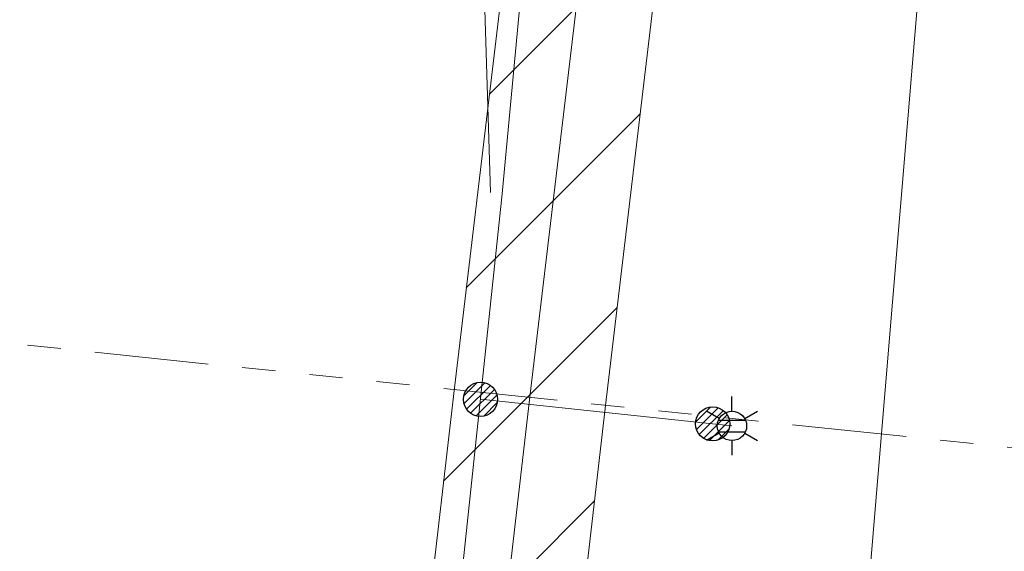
# Model space of a CAD drawing. Header units: metres. Extents: x 197355 to 199157, y 355772 to 356286.
# Tile 192 of 256: x 198014 to 198040, y 356121 to 356135. Entities that reach past the tile are written whole.
import ezdxf
from ezdxf.enums import TextEntityAlignment as Align
from ezdxf.lldxf.tags import DXFTag

# ---------------------------------------------------------------- set-up
doc = ezdxf.new("R2010")
doc.units = ezdxf.units.M
doc.linetypes.add('RI-GWA', pattern=[18.450000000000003, 6, -1.8, 1.75, -1.8, 1.75, -1.8, 1.75, -1.8])
for name, color, linetype, lineweight in [('B-WE-KL-BRANDSTOF_ENEXISNETBEHEERB.V.-G', 40, 'KL-BRANDSTOF-N', 18), ('B-WE-KL-BRANDSTOF_ENEXISNETBEHEERB.V.-V', 40, 'Continuous', 18), ('B-WE-KL-ET_LS_ENEXISNETBEHEERB.V.-G', 190, 'KL-LS-N', 18), ('B-WE-KL-ET_LS_HULPSTUK_ENEXISNETBEHEERB.V.-G', 190, 'Continuous', 18), ('B-WE-KL-ET_LS_HULPSTUK_ENEXISNETBEHEERB.V.-S', 190, 'Continuous', 25), ('B-WE-KL-ET_LS_KABELBUNDEL_ENEXISNETBEHEERB.V.-G', 190, 'KL-BUNDEL-N', 18), ('B-WE-KL-GAS_LD_ENEXISNETBEHEERB.V.-G', 50, 'KL-GAS-LD-N', 18), ('B-WE-RI-GWA_GEMEENTEROERMOND-G', 30, 'RI-GWA', 18)]:
    doc.layers.add(name, color=color, linetype=linetype, lineweight=lineweight)
doc.styles.add('NLCS-ISO', font='NLCS-ISO.ttf')
doc.styles.get("Standard").update_dxf_attribs({"font": 'isocp.shx'})
tags = doc.linetypes.add('KL-BRANDSTOF-N', pattern='A,4,-0.5,[105,NLCS.SHX,S=0.5,R=0,X=0.75,Y=0],-2,4,-1,["B",Standard,S=1,R=0,X=-0.15,Y=-0.5],-1.5', length=13).pattern_tags.tags
tags[18] = DXFTag(74, 10)
doc.linetypes.add('KL-BUNDEL-N', pattern='A,28,-5,[103,NLCS.SHX,S=1.25,R=0,X=0,Y=0],-5,[103,NLCS.SHX,S=1.25,R=0,X=0,Y=0],-5,[103,NLCS.SHX,S=1.25,R=0,X=0,Y=0],-5,[103,NLCS.SHX,S=1.25,R=0,X=0,Y=0],-5', length=53)
tags = doc.linetypes.add('KL-GAS-LD-N', pattern='A,4,-1,[69,NLCS.SHX,S=0.5,R=0,X=0,Y=0],-1,4,-1,["L",Standard,S=1,R=0,X=0.25,Y=-0.5],-2', length=13).pattern_tags.tags
tags[18] = DXFTag(74, 10)
tags = doc.linetypes.add('KL-LS-N', pattern='A,4,-1,[103,NLCS.SHX,S=0.75,R=0,X=0,Y=0],-1,4,-1,["L",Standard,S=1,R=0,X=0,Y=-0.5],-2', length=13).pattern_tags.tags
tags[18] = DXFTag(74, 10)

# ---------------------------------------------------------------- blocks, each defined once
blk = doc.blocks.new('SKL-ET_HULP_MOF-SO')
h = blk.add_hatch()
h.set_pattern_fill('ANSI31', color=256, scale=6, style=0)
h.set_pattern_definition([(45, (-2.250000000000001, -126.9820083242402), (-0.5303300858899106, 0.5303300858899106), [])])
edge = h.paths.add_edge_path()
edge.add_arc((0, 0), 2.25, 0, 360)
at = {"linetype": 'Continuous'}
blk.add_circle((0, 0), 2.25, dxfattribs=at)
blk = doc.blocks.new('B-SIE-WEG_LICHTMAST-SO')
at = {"ltscale": 0.1}
for p, q in [((2.544954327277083e-10, 0.3857625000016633), (5.089692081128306e-10, 0.77152500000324)), ((-0.3340803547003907, 0.1928812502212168), (-0.6681599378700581, 0.3857625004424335)), ((0.3340803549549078, 0.1928812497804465), (0.6681599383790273, 0.3857624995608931)), ((-0.3340803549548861, -0.1928812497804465), (-0.6681599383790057, -0.3857624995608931)), ((0.3340803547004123, -0.1928812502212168), (0.6681599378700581, -0.3857625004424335)), ((-2.544954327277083e-10, -0.3857625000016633), (-5.089475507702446e-10, -0.77152500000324))]:
    blk.add_line(p, q, dxfattribs=at)
at = {"flags": 128}
for points in [[(-0.3543824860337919, 0.1523999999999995), (0.3543824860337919, 0.1523999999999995)], [(-0.3543824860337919, -0.1523999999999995), (0.3543824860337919, -0.1523999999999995)]]:
    blk.add_lwpolyline(points, dxfattribs=at)
at = {"ltscale": 0.1}
blk.add_circle((0, 0), 0.3857625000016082, dxfattribs=at)
at = {"style": 'NLCS-ISO'}
blk.add_attdef('TYPE', text='', height=0.54864, dxfattribs=at).set_placement((5.089692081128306e-10, 0.77152500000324), align=Align.BOTTOM_CENTER)

msp = doc.modelspace()

# ---------------------------------------------------------------- hatches: boundary and pattern name
at = {"layer": 'B-WE-KL-BRANDSTOF_ENEXISNETBEHEERB.V.-V'}
h = msp.add_hatch(dxfattribs=at)
h.set_pattern_fill('ANSI31', color=256, style=0)
h.set_pattern_definition([(45, (0, 0), (-2.245064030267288, 2.245064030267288), [])])
h.paths.add_polyline_path([(198025.725, 356109.097), (198025.976, 356109.12), (198026.222, 356109.175), (198026.46, 356109.26), (198026.686, 356109.375), (198026.895, 356109.518), (198027.085, 356109.685), (198027.251, 356109.874), (198027.392, 356110.084), (198027.507, 356110.311), (198027.591, 356110.549), (198027.637, 356110.753), (198027.868, 356112.099), (198029.288, 356124.425), (198030.599, 356135.429), (198031.052, 356138.32), (198031.075, 356138.572), (198031.066, 356138.824), (198031.026, 356139.074), (198030.955, 356139.315), (198030.852, 356139.548), (198030.723, 356139.764), (198030.567, 356139.962), (198030.385, 356140.141), (198030.185, 356140.293), (198029.965, 356140.42), (198029.732, 356140.518), (198029.49, 356140.586), (198029.24, 356140.622), (198028.986, 356140.627), (198028.735, 356140.6), (198028.488, 356140.541), (198028.252, 356140.451), (198028.03, 356140.333), (198027.822, 356140.187), (198027.635, 356140.016), (198027.472, 356139.824), (198027.335, 356139.613), (198027.224, 356139.384), (198027.143, 356139.144), (198027.1, 356138.939), (198026.631, 356135.938), (198025.316, 356124.898), (198023.901, 356112.613), (198023.697, 356111.438), (198023.669, 356111.188), (198023.674, 356110.935), (198023.71, 356110.683), (198023.777, 356110.441), (198023.876, 356110.207), (198024.002, 356109.988), (198024.155, 356109.788), (198024.333, 356109.606), (198024.53, 356109.451), (198024.748, 356109.32), (198024.98, 356109.218), (198025.221, 356109.147), (198025.471, 356109.106), (198025.723, 356109.097)])

# ---------------------------------------------------------------- linework, layer by layer
at = {"layer": 'B-WE-KL-BRANDSTOF_ENEXISNETBEHEERB.V.-G', "linetype": 'ByBlock', "ltscale": 0.5, "flags": 128}
for points in [[(198026.631, 356135.938), (198025.316, 356124.898), (198023.901, 356112.613)], [(198027.868, 356112.099), (198029.288, 356124.425), (198030.599, 356135.429)]]:
    msp.add_lwpolyline(points, dxfattribs=at)
at = {"layer": 'B-WE-KL-ET_LS_ENEXISNETBEHEERB.V.-G', "ltscale": 0.5, "flags": 128}
for points in [[(198018.935, 356147.047), (198018.297, 356140.341), (198018.572, 356139.496), (198019.381, 356139.129), (198021.774, 356139.188), (198026.207, 356139.112), (198027.094, 356138.859), (198027.315, 356137.965), (198026.575, 356129.998), (198025.531, 356120.153), (198023.824, 356112.337), (198022.767, 356111.381), (198019.02, 356112.193), (198016.017, 356112.848), (198015.114, 356113.272), (198014.79, 356113.557)], [(198063.868, 356094.228), (198063.991, 356094.806), (198063.775, 356095.517), (198063.174, 356095.963), (198054.457, 356096.941), (198044.176, 356098.146), (198036.229, 356099.038), (198035.265, 356099.37), (198034.878, 356100.314), (198034.751, 356101.453), (198034.176, 356102.444), (198029.511, 356108.685), (198028.854, 356109.433), (198027.911, 356109.755), (198024.447, 356110.505), (198023.853, 356110.932), (198023.673, 356111.641), (198025.531, 356120.153), (198026.575, 356129.998), (198027.315, 356137.965), (198027.094, 356138.859), (198026.207, 356139.112), (198021.774, 356139.188), (198019.381, 356139.129), (198018.572, 356139.496), (198018.297, 356140.341), (198018.666, 356144.222), (198018.523, 356144.636), (198018.124, 356144.821), (198017.5, 356144.879), (198017.058, 356144.487), (198016.665, 356140.25), (198016.12, 356139.786)], [(198026.003, 356124.592), (198032.107, 356123.946)], [(198032.107, 356123.946), (198032.615, 356123.892)]]:
    msp.add_lwpolyline(points, dxfattribs=at)
at = {"layer": 'B-WE-KL-ET_LS_HULPSTUK_ENEXISNETBEHEERB.V.-G', "ltscale": 0.5, "flags": 128}
for points in [[(198026.016, 356137.961), (198026.267, 356130.036)], [(198027.315, 356137.965), (198026.575, 356129.998)]]:
    msp.add_lwpolyline(points, dxfattribs=at)
at = {"layer": 'B-WE-KL-ET_LS_KABELBUNDEL_ENEXISNETBEHEERB.V.-G', "ltscale": 0.5, "flags": 128}
for points in [[(198026.016, 356137.961), (198026.267, 356130.036)], [(198026.575, 356129.998), (198027.315, 356137.965)], [(198025.531, 356120.153), (198026.575, 356129.998)]]:
    msp.add_lwpolyline(points, dxfattribs=at)
at = {"layer": 'B-WE-KL-GAS_LD_ENEXISNETBEHEERB.V.-G', "ltscale": 0.5, "flags": 128}
for points in [[(198035.284, 356108.586), (198037.805, 356138.798), (198039.658, 356145.787), (198041.534, 356153.944)], [(198029.076, 356138.629), (198028.617, 356135.701), (198027.302, 356124.661), (198025.881, 356112.328), (198025.667, 356111.096)]]:
    msp.add_lwpolyline(points, dxfattribs=at)
at = {"layer": 'B-WE-RI-GWA_GEMEENTEROERMOND-G', "ltscale": 0.5, "flags": 128}
msp.add_lwpolyline([(198006.684, 356126.787), (198052.037, 356122.065)], dxfattribs=at)

# ---------------------------------------------------------------- block references
at = {"layer": 'B-WE-KL-ET_LS_HULPSTUK_ENEXISNETBEHEERB.V.-S', "xscale": 0.2, "yscale": 0.2, "zscale": 0.2}
for p in [(198026.003, 356124.592), (198032.107, 356123.946)]:
    msp.add_blockref('SKL-ET_HULP_MOF-SO', p, dxfattribs=at)
at = {"layer": 'B-WE-KL-ET_LS_HULPSTUK_ENEXISNETBEHEERB.V.-S'}
msp.add_blockref('B-SIE-WEG_LICHTMAST-SO', (198032.615, 356123.892), dxfattribs=at)

doc.saveas('drawing.dxf')
